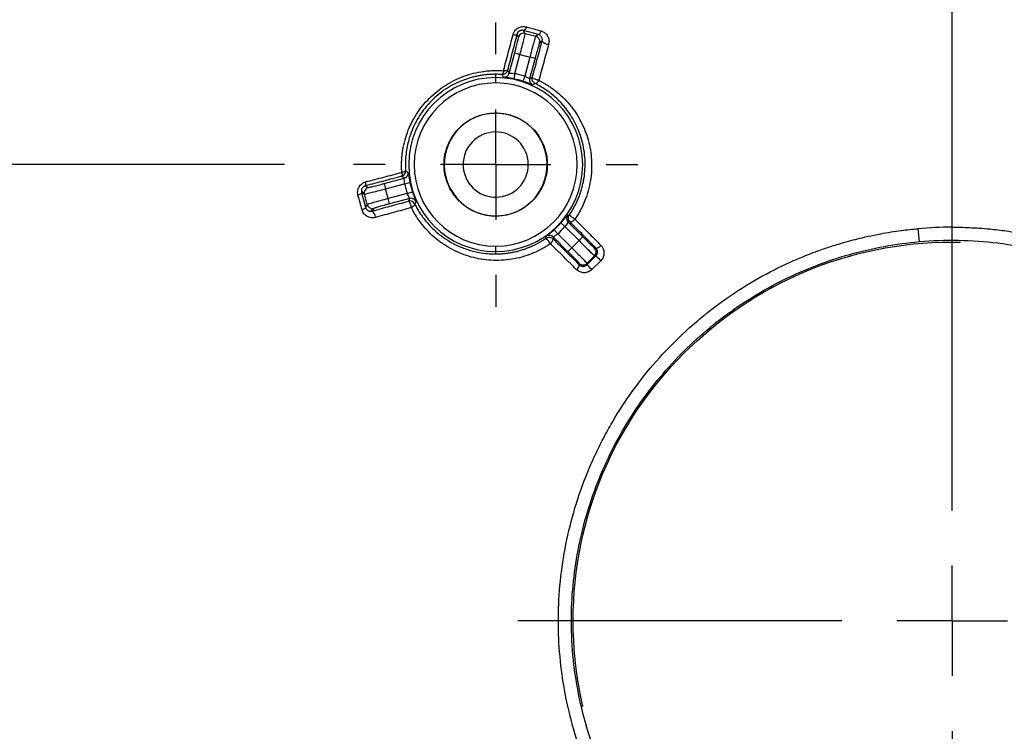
# Model space of a CAD drawing. Header units: millimetres. Extents: x 6 to 1356, y 6 to 1007.
# Tile 8 of 21: x 462 to 553, y 681 to 746. Entities that reach past the tile are written whole.
import ezdxf

# ---------------------------------------------------------------- set-up
doc = ezdxf.new("R2010")
doc.units = ezdxf.units.MM
doc.header["$LTSCALE"] = 5
doc.linetypes.add('CENTERX2', pattern=[20.32, 12.7, -2.54, 2.54, -2.54])
doc.layers.add('CENTER', color=40, linetype='CENTERX2')
doc.layers.add('DIMENSIONS', color=140, linetype='Continuous', lineweight=25)
doc.styles.add('SLDTEXTSTYLE0', font='TXT', dxfattribs={"width": 0.7})
doc.dimstyles.new('SLDDIMSTYLE2', dxfattribs={"dimtxt": 10.790039, "dimasz": 16.51, "dimexe": 0, "dimexo": 0.0625, "dimgap": 2.69751, "dimtad": 0, "dimtih": 1, "dimtoh": 1, "dimlfac": 0.5, "dimrnd": 1e-09, "dimzin": 12, "dimdsep": 46, "dimtxsty": 'SLDTEXTSTYLE0', "dimsah": 1, "dimcen": 0.09, "dimadec": 0, "dimazin": 3, "dimtfac": 1, "dimtofl": 0, "dimtmove": 0, "dimatfit": 3, "dimfxl": 0, "dimfrac": 2, "dimtolj": 1, "dimtzin": 12, "dimarcsym": 0})
doc.dimstyles.new('SLDDIMSTYLE3', dxfattribs={"dimtxt": 10.790039, "dimasz": 16.51, "dimexe": 0, "dimexo": 0.0625, "dimgap": 2.69751, "dimtad": 0, "dimtih": 1, "dimtoh": 1, "dimlfac": 0.5, "dimrnd": 1e-09, "dimzin": 12, "dimdsep": 46, "dimtxsty": 'SLDTEXTSTYLE0', "dimsah": 1, "dimcen": 0, "dimadec": 0, "dimazin": 3, "dimtfac": 1, "dimtofl": 0, "dimtmove": 0, "dimatfit": 3, "dimfxl": 0, "dimfrac": 2, "dimtolj": 1, "dimtzin": 12, "dimarcsym": 0})
doc.dimstyles.new('SLDDIMSTYLE4', dxfattribs={"dimtxt": 10.790039, "dimasz": 16.51, "dimexe": 0, "dimexo": 0.0625, "dimgap": 2.69751, "dimtad": 0, "dimtih": 1, "dimtoh": 1, "dimlfac": 0.5, "dimrnd": 1e-09, "dimzin": 4, "dimdsep": 46, "dimtxsty": 'SLDTEXTSTYLE0', "dimsah": 1, "dimcen": 0.09, "dimadec": 0, "dimazin": 1, "dimtfac": 1, "dimtofl": 0, "dimtmove": 0, "dimatfit": 3, "dimfxl": 0, "dimfrac": 2, "dimtolj": 1, "dimtzin": 12, "dimarcsym": 0})
doc.dimstyles.new('SLDDIMSTYLE5', dxfattribs={"dimtxt": 10.790039, "dimasz": 16.51, "dimexe": 0, "dimexo": 0.0625, "dimgap": 2.69751, "dimtad": 0, "dimtih": 1, "dimtoh": 1, "dimlfac": 0.5, "dimrnd": 1e-09, "dimzin": 12, "dimdsep": 46, "dimtxsty": 'SLDTEXTSTYLE0', "dimsah": 1, "dimcen": 0, "dimadec": 0, "dimazin": 3, "dimtfac": 1, "dimtofl": 0, "dimtmove": 0, "dimatfit": 3, "dimfxl": 0, "dimfrac": 2, "dimtolj": 1, "dimtzin": 12, "dimarcsym": 0})
doc.dimstyles.new('SLDDIMSTYLE6', dxfattribs={"dimtxt": 10.790039, "dimasz": 16.51, "dimexe": 0, "dimexo": 0.0625, "dimgap": 2.69751, "dimtad": 0, "dimtih": 1, "dimtoh": 1, "dimlfac": 0.5, "dimrnd": 1e-09, "dimzin": 4, "dimdsep": 46, "dimtxsty": 'SLDTEXTSTYLE0', "dimsah": 1, "dimcen": 0.09, "dimadec": 0, "dimazin": 1, "dimtfac": 1, "dimtmove": 0, "dimatfit": 0, "dimfxl": 0, "dimfrac": 2, "dimtolj": 1, "dimtzin": 12, "dimarcsym": 0})

# ---------------------------------------------------------------- blocks, each defined once
blk = doc.blocks.new('_D_5')
at = {"layer": 'DIMENSIONS'}
for p, q in [((745.151, 684.715), (745.151, 428.19)), ((548.151, 644.765), (548.151, 428.19)), ((548.151, 444.065), (612.12, 444.065)), ((626.74, 444.065), (623.117, 444.065)), ((623.117, 444.065), (623.117, 426.916)), ((658.804, 444.065), (662.427, 444.065)), ((662.427, 444.065), (662.427, 426.916)), ((745.151, 444.065), (673.424, 444.065)), ((623.117, 426.916), (626.74, 426.916)), ((662.427, 426.916), (658.804, 426.916))]:
    blk.add_line(p, q, dxfattribs=at)
for points in [[(548.151, 444.065), (564.661, 441.525), (564.661, 446.605)], [(745.151, 444.065), (728.641, 446.605), (728.641, 441.525)]]:
    blk.add_solid(points, dxfattribs=at)
at = {"layer": 'DIMENSIONS', "char_height": 10.5833, "attachment_point": 1, "style": 'SLDTEXTSTYLE0'}
for s, insert in [('98.5', (626.74, 460.123)), ('3.88', (626.74, 440.558))]:
    blk.add_mtext(s, dxfattribs=dict(at, insert=insert))
blk = doc.blocks.new('_D_6')
at = {"layer": 'DIMENSIONS'}
for p, q in [((581.832, 700.089), (753.383, 746.056)), ((753.383, 746.056), (785.133, 746.056)), ((793.279, 746.056), (789.655, 746.056)), ((789.655, 746.056), (789.655, 728.907)), ((825.342, 746.056), (828.966, 746.056)), ((828.966, 746.056), (828.966, 728.907)), ((789.655, 728.907), (793.279, 728.907)), ((828.966, 728.907), (825.342, 728.907))]:
    blk.add_line(p, q, dxfattribs=at)
blk.add_solid([(581.832, 700.089), (598.437, 701.909), (597.122, 706.816)], dxfattribs=at)
at = {"layer": 'DIMENSIONS', "char_height": 10.5833, "attachment_point": 1, "style": 'SLDTEXTSTYLE0'}
for s, insert in [('%%c', (785.133, 762.115)), ('34.9', (801.424, 762.115)), ('1.37', (793.279, 742.55))]:
    blk.add_mtext(s, dxfattribs=dict(at, insert=insert))
blk = doc.blocks.new('_D_7')
at = {"layer": 'DIMENSIONS'}
for p, q in [((541.801, 888.065), (136.864, 888.065)), ((152.739, 888.065), (152.739, 710.399)), ((136.707, 690.835), (133.083, 690.835)), ((133.083, 690.835), (133.083, 673.686)), ((168.77, 690.835), (172.394, 690.835)), ((172.394, 690.835), (172.394, 673.686)), ((133.083, 673.686), (136.707, 673.686)), ((172.394, 673.686), (168.77, 673.686)), ((152.739, 494.065), (152.739, 671.27)), ((541.801, 494.065), (136.864, 494.065))]:
    blk.add_line(p, q, dxfattribs=at)
for points in [[(152.739, 888.065), (150.199, 871.555), (155.279, 871.555)], [(152.739, 494.065), (155.279, 510.575), (150.199, 510.575)]]:
    blk.add_solid(points, dxfattribs=at)
at = {"layer": 'DIMENSIONS', "char_height": 10.5833, "attachment_point": 1, "style": 'SLDTEXTSTYLE0'}
for s, insert in [('197.0', (132.219, 706.893)), ('7.76', (136.707, 687.329))]:
    blk.add_mtext(s, dxfattribs=dict(at, insert=insert))
blk = doc.blocks.new('_D_9')
at = {"layer": 'DIMENSIONS'}
for p, q in [((486.712, 733.065), (290.764, 733.065)), ((306.639, 733.065), (306.639, 710.399)), ((290.607, 690.835), (286.984, 690.835)), ((286.984, 690.835), (286.984, 673.686)), ((322.671, 690.835), (326.294, 690.835)), ((326.294, 690.835), (326.294, 673.686)), ((286.984, 673.686), (290.607, 673.686)), ((326.294, 673.686), (322.671, 673.686)), ((306.639, 649.065), (306.639, 671.27)), ((487.212, 649.065), (290.764, 649.065))]:
    blk.add_line(p, q, dxfattribs=at)
for points in [[(306.639, 733.065), (304.099, 716.555), (309.179, 716.555)], [(306.639, 649.065), (309.179, 665.575), (304.099, 665.575)]]:
    blk.add_solid(points, dxfattribs=at)
at = {"layer": 'DIMENSIONS', "char_height": 10.5833, "attachment_point": 1, "style": 'SLDTEXTSTYLE0'}
for s, insert in [('42.0', (290.607, 706.893)), ('1.65', (290.607, 687.329))]:
    blk.add_mtext(s, dxfattribs=dict(at, insert=insert))
blk = doc.blocks.new('_D_12')
at = {"layer": 'DIMENSIONS'}
for p, q in [((239.615, 870.392), (235.992, 870.392)), ((235.992, 870.392), (235.992, 853.244)), ((271.679, 870.392), (275.302, 870.392)), ((275.302, 870.392), (275.302, 853.244)), ((316.795, 854.723), (289.014, 854.723)), ((377.756, 830.599), (316.795, 854.723)), ((235.992, 853.244), (239.615, 853.244)), ((275.302, 853.244), (271.679, 853.244))]:
    blk.add_line(p, q, dxfattribs=at)
blk.add_arc((730.351, 691.065), 379.2, 156.01227, 165.88267, dxfattribs=at)
blk.add_solid([(377.756, 830.599), (363.339, 839.036), (361.47, 834.312)], dxfattribs=at)
at = {"layer": 'DIMENSIONS', "char_height": 10.5833, "attachment_point": 1, "style": 'SLDTEXTSTYLE0'}
for s, insert in [('R189.6', (230.218, 886.451)), ('7.46', (239.615, 866.886)), ('TYP.', (240.135, 847.322))]:
    blk.add_mtext(s, dxfattribs=dict(at, insert=insert))
blk = doc.blocks.new('_D_14')
at = {"layer": 'DIMENSIONS'}
for p, q in [((506.151, 752.503), (506.151, 946.022)), ((590.151, 744.165), (590.151, 946.022)), ((506.151, 930.147), (474.401, 930.147)), ((526.408, 930.147), (522.785, 930.147)), ((522.785, 930.147), (522.785, 912.998)), ((558.472, 930.147), (562.095, 930.147)), ((562.095, 930.147), (562.095, 912.998)), ((590.151, 930.147), (621.901, 930.147)), ((522.785, 912.998), (526.408, 912.998)), ((562.095, 912.998), (558.472, 912.998))]:
    blk.add_line(p, q, dxfattribs=at)
for points in [[(506.151, 930.147), (489.641, 932.687), (489.641, 927.607)], [(590.151, 930.147), (606.661, 927.607), (606.661, 932.687)]]:
    blk.add_solid(points, dxfattribs=at)
at = {"layer": 'DIMENSIONS', "char_height": 10.5833, "attachment_point": 1, "style": 'SLDTEXTSTYLE0'}
for s, insert in [('42.0', (526.408, 946.205)), ('1.65', (526.408, 926.64))]:
    blk.add_mtext(s, dxfattribs=dict(at, insert=insert))
blk = doc.blocks.new('SW_CENTERMARKSYMBOL_0')
at = {"layer": 'CENTER', "color": 0}
for p, q in [((0, 10.16), (0, 39.949)), ((0, 0), (0, 5.08)), ((-10.16, 0), (-39.949, 0)), ((0, 0), (-5.08, 0)), ((0, 0), (0, -5.08)), ((0, 0), (5.08, 0)), ((10.16, 0), (39.949, 0)), ((0, -10.16), (0, -39.949))]:
    blk.add_line(p, q, dxfattribs=at)
blk = doc.blocks.new('SW_CENTERMARKSYMBOL_5')
at = {"layer": 'CENTER', "color": 0}
for p, q in [((0, 10.16), (0, 13.089)), ((0, 0), (0, 5.08)), ((-10.16, 0), (-13.089, 0)), ((0, 0), (-5.08, 0)), ((0, 0), (0, -5.08)), ((0, 0), (5.08, 0)), ((10.16, 0), (13.089, 0)), ((0, -10.16), (0, -13.089))]:
    blk.add_line(p, q, dxfattribs=at)

msp = doc.modelspace()

# ---------------------------------------------------------------- linework, layer by layer
for p, q in [((508.264, 744.791), (508.11, 745.057)), ((510.085, 745.035), (508.723, 745.409)), ((508.876, 745.145), (508.723, 745.409)), ((508.876, 745.145), (509.831, 744.889)), ((510.085, 745.035), (509.831, 744.889)), ((510.426, 744.416), (510.184, 744.276)), ((507.403, 741.479), (507.9, 743.336)), ((507.9, 743.336), (508.383, 743.206)), ((507.911, 741.443), (508.383, 743.206)), ((508.383, 743.206), (509.288, 742.964)), ((509.288, 742.964), (508.816, 741.2)), ((509.771, 742.834), (509.288, 742.964)), ((509.771, 742.834), (509.274, 740.978)), ((506.151, 741.073), (506.151, 741.374)), ((507.232, 741.721), (507.403, 741.479)), ((507.911, 741.443), (507.808, 740.954)), ((508.816, 741.2), (508.66, 740.725)), ((506.151, 740.573), (506.151, 741.073)), ((509.274, 740.978), (509.52, 741.091)), ((506.151, 737.815), (506.151, 737.795)), ((495.88, 731.315), (497.736, 731.813)), ((495.88, 731.315), (496.009, 730.832)), ((496.009, 730.832), (497.772, 731.305)), ((497.736, 731.813), (497.494, 731.984)), ((497.772, 731.305), (498.262, 731.407)), ((493.788, 730.622), (494.054, 730.469)), ((493.807, 730.492), (494.071, 730.339)), ((493.807, 730.492), (494.18, 729.131)), ((494.327, 729.385), (494.071, 730.339)), ((494.159, 731.105), (494.424, 730.952)), ((496.252, 729.927), (496.009, 730.832)), ((498.015, 730.4), (496.252, 729.927)), ((498.015, 730.4), (498.49, 730.555)), ((494.327, 729.385), (494.18, 729.131)), ((496.381, 729.444), (496.252, 729.927)), ((498.238, 729.942), (496.381, 729.444)), ((498.124, 729.695), (498.238, 729.942)), ((494.81, 729.014), (494.669, 728.771)), ((494.939, 729.031), (494.799, 728.789)), ((506.151, 728.335), (506.151, 728.315)), ((512.527, 727.351), (512.154, 727.685)), ((512.988, 727.789), (512.812, 727.773)), ((512.812, 727.773), (514.171, 726.414)), ((511.864, 726.689), (511.53, 727.061)), ((513.155, 725.398), (511.864, 726.689)), ((512.527, 727.351), (513.818, 726.06)), ((511.442, 726.404), (511.426, 726.227)), ((512.801, 725.044), (511.442, 726.404)), ((513.818, 726.06), (513.155, 725.398)), ((514.171, 726.414), (513.818, 726.06)), ((506.151, 725.056), (506.151, 725.556)), ((506.151, 724.836), (506.151, 725.056)), ((512.801, 725.044), (513.155, 725.398)), ((515.25, 725.372), (515.38, 725.372)), ((513.844, 723.835), (513.844, 723.966)), ((514.551, 723.966), (515.25, 724.665)), ((514.551, 723.843), (515.373, 724.665)), ((514.551, 723.843), (514.551, 723.966)), ((515.822, 724.214), (515.002, 723.394)), ((515.25, 724.665), (515.373, 724.665)), ((514.197, 723.694), (514.197, 723.819))]:
    msp.add_line(p, q)
at = {"flags": 128}
for points in [[(508.971, 745.736), (508.942, 745.663), (508.911, 745.597), (508.879, 745.538), (508.846, 745.489), (508.813, 745.45), (508.781, 745.424), (508.751, 745.41), (508.723, 745.409)], [(510.085, 745.035), (510.111, 745.037), (510.141, 745.051), (510.172, 745.077), (510.205, 745.116), (510.237, 745.165), (510.269, 745.224), (510.3, 745.291), (510.328, 745.364)], [(493.807, 730.492), (493.806, 730.465), (493.792, 730.435), (493.765, 730.403), (493.727, 730.37), (493.677, 730.336), (493.619, 730.304), (493.552, 730.273), (493.479, 730.245)], [(498.396, 729.098), (498.468, 729.142), (498.535, 729.188), (498.592, 729.235), (498.64, 729.281), (498.675, 729.325), (498.698, 729.365), (498.707, 729.401), (498.703, 729.432)], [(494.18, 729.131), (494.179, 729.104), (494.165, 729.075), (494.138, 729.043), (494.099, 729.011), (494.05, 728.978), (493.991, 728.946), (493.924, 728.915), (493.851, 728.887)]]:
    msp.add_lwpolyline(points, dxfattribs=at)
for centre, radius, start, end in [((507.904, 745.421), 0.418, 248.1522, 299.53419), ((508.747, 744.661), 0.5, 75.02044, 164.97956), ((509.701, 744.406), 0.5, 345.02044, 74.97956), ((511.052, 744.973), 0.838, 221.66267, 267.90665), ((506.92, 741.609), 0.5, 264.87261, 344.98346), ((506.151, 733.065), 8.561, 71.86278, 78.13722), ((506.151, 733.065), 8.009, 90, 270), ((506.151, 733.065), 7.509, 90, 270), ((506.151, 733.065), 8.009, 270, 90), ((506.151, 733.065), 7.509, 270, 90), ((506.151, 733.065), 8.061, 71.86278, 78.13722), ((509.757, 740.848), 0.5, 165.01654, 245.12742), ((506.151, 733.065), 4.73, 355.0184, 175.0184), ((506.151, 733.065), 3, 355.0184, 175.0184), ((506.151, 733.065), 4.73, 175.0184, 355.0184), ((506.151, 733.065), 3, 175.0184, 355.0184), ((497.607, 732.296), 0.5, 285.01654, 5.12742), ((493.795, 731.311), 0.418, 330.46577, 21.84778), ((506.151, 733.065), 8.061, 191.86278, 198.13722), ((494.554, 730.469), 0.5, 105.02088, 179.98481), ((494.554, 730.469), 0.5, 179.98461, 194.98226), ((494.81, 729.514), 0.5, 195.02088, 269.98481), ((498.253, 729.212), 0.5, 26.01836, 104.98385), ((497.506, 729.054), 0.891, 2.86294, 46.07467), ((498.367, 729.459), 0.5, 24.8726, 104.98346), ((494.243, 728.164), 0.838, 2.09337, 48.33735), ((494.81, 729.514), 0.5, 269.98461, 284.98226), ((506.151, 733.065), 8.061, 311.86278, 318.13722), ((513.166, 728.127), 0.5, 144.87259, 224.98346), ((506.151, 733.065), 8.561, 311.86278, 318.13722), ((568.844, 728.924), 23.902, 184.23037, 187.10474), ((508.773, 724.352), 2.795, 30.5183, 43.80096), ((511.089, 726.05), 0.5, 45.01654, 125.12742), ((510.871, 726.232), 0.555, 303.92138, 359.52625), ((514.896, 725.018), 0.5, 315.02044, 44.97956), ((515.351, 725.949), 0.578, 272.84665, 325.78529), ((514.197, 724.319), 0.5, 225.01956, 270.00151), ((514.197, 724.319), 0.5, 269.99849, 314.98044), ((558.956, 767.608), 61.185, 224.57642, 225.17233), ((513.266, 723.864), 0.578, 304.21471, 357.15334), ((471.607, 680.259), 61.185, 44.82767, 45.42358)]:
    msp.add_arc(centre, radius, start, end)
for points, knots in [([(548.151, 727.299), (548.151, 748.917), (548.151, 783.908), (548.151, 825.401), (548.151, 860.846), (548.151, 872.86), (548.151, 873.936)], [0.0245819, 0.0245819, 0.0245819, 0.0245819, 0.2630328, 0.4296994, 0.5963661, 0.9051176, 0.9051176, 0.9051176, 0.9051176]), ([(507.748, 745.032), (507.761, 745.074), (507.786, 745.157), (507.844, 745.275), (507.929, 745.403), (508.05, 745.533), (508.214, 745.648), (508.396, 745.729), (508.588, 745.771), (508.784, 745.777), (508.908, 745.75), (508.971, 745.736)], [0, 0, 0, 0, 0.084473, 0.167389, 0.250304, 0.375081, 0.499879, 0.623852, 0.749707, 0.873708, 1, 1, 1, 1]), ([(508.971, 745.736), (509.198, 745.674), (509.65, 745.55), (510.103, 745.426), (510.328, 745.364)], [0, 0, 0, 0, 0.502433, 1, 1, 1, 1]), ([(506.872, 741.705), (507.017, 742.257), (507.31, 743.368), (507.602, 744.475), (507.748, 745.032)], [0, 0, 0, 0, 0.496895, 1, 1, 1, 1]), ([(508.11, 745.057), (507.964, 744.502), (507.672, 743.392), (507.379, 742.279), (507.232, 741.721)], [0, 0, 0, 0, 0.499513, 1, 1, 1, 1]), ([(507.9, 743.336), (507.912, 743.381), (507.936, 743.471), (507.972, 743.605), (508.007, 743.736), (508.053, 743.914), (508.109, 744.13), (508.167, 744.359), (508.214, 744.549), (508.245, 744.684), (508.263, 744.771), (508.263, 744.784), (508.264, 744.791)], [0, 0, 0, 0, 0.060208, 0.119995, 0.179888, 0.240411, 0.369822, 0.500098, 0.629482, 0.759801, 0.879656, 1, 1, 1, 1]), ([(508.723, 745.409), (508.691, 745.416), (508.628, 745.43), (508.529, 745.427), (508.437, 745.407), (508.32, 745.357), (508.18, 745.242), (508.134, 745.121), (508.11, 745.057)], [0, 0, 0, 0, 0.1431993, 0.273497, 0.3924448, 0.5020778, 0.7379912, 1, 1, 1, 1]), ([(508.383, 743.206), (508.518, 743.708), (508.648, 744.204), (508.83, 744.92), (508.88, 745.134), (508.876, 745.145)], [0, 0, 0, 0, 0.5, 0.5, 1, 1, 1, 1]), ([(509.831, 744.889), (509.822, 744.882), (509.759, 744.671), (509.558, 743.96), (509.423, 743.465), (509.288, 742.964)], [0, 0, 0, 0, 0.5, 0.5, 1, 1, 1, 1]), ([(510.426, 744.416), (510.432, 744.442), (510.445, 744.5), (510.446, 744.593), (510.428, 744.699), (510.378, 744.818), (510.293, 744.925), (510.187, 745), (510.115, 745.025), (510.085, 745.035)], [0, 0, 0, 0, 0.0942045, 0.2088053, 0.3440935, 0.5002383, 0.7140273, 0.8805719, 1, 1, 1, 1]), ([(510.328, 745.364), (510.37, 745.351), (510.454, 745.325), (510.57, 745.264), (510.695, 745.179), (510.821, 745.059), (510.931, 744.901), (511.011, 744.724), (511.054, 744.532), (511.063, 744.333), (511.035, 744.201), (511.021, 744.136)], [0, 0, 0, 0, 0.0830145, 0.1660875, 0.2505744, 0.3754182, 0.500129, 0.6251408, 0.7497343, 0.8759598, 1, 1, 1, 1]), ([(509.52, 741.091), (509.671, 741.647), (509.974, 742.757), (510.275, 743.864), (510.426, 744.416)], [0, 0, 0, 0, 0.5006654, 1, 1, 1, 1]), ([(510.184, 744.276), (510.183, 744.275), (510.18, 744.271), (510.172, 744.25), (510.161, 744.217), (510.141, 744.155), (510.107, 744.042), (510.052, 743.855), (509.988, 743.627), (509.917, 743.373), (509.844, 743.105), (509.795, 742.925), (509.771, 742.834)], [0, 0, 0, 0, 0.060217, 0.120013, 0.179914, 0.240444, 0.369866, 0.500147, 0.629527, 0.759834, 0.879674, 1, 1, 1, 1]), ([(511.021, 744.136), (510.87, 743.58), (510.569, 742.477), (510.267, 741.37), (510.117, 740.82)], [0, 0, 0, 0, 0.503196, 1, 1, 1, 1]), ([(497.51, 732.344), (497.503, 732.466), (497.488, 732.711), (497.485, 733.08), (497.497, 733.448), (497.524, 733.816), (497.589, 734.37), (497.731, 735.103), (498.1, 736.302), (498.803, 737.729), (500.006, 739.218), (501.495, 740.417), (502.915, 741.116), (504.111, 741.484), (504.925, 741.642), (505.642, 741.715), (506.258, 741.738), (506.667, 741.716), (506.872, 741.705)], [0, 0, 0, 0, 0.025181, 0.050251, 0.075246, 0.100204, 0.125163, 0.187981, 0.250366, 0.376005, 0.500619, 0.624605, 0.749686, 0.811929, 0.874668, 0.916308, 0.958027, 1, 1, 1, 1]), ([(506.151, 741.374), (506.02, 741.373), (505.761, 741.37), (505.375, 741.344), (504.994, 741.301), (504.619, 741.241), (504.252, 741.166), (503.893, 741.074), (503.542, 740.968), (503.2, 740.848), (502.445, 740.545), (501.33, 739.927), (500.023, 738.789), (498.976, 737.406), (498.395, 736.163), (498.102, 735.197), (497.96, 734.554), (497.87, 733.886), (497.83, 733.197), (497.852, 732.735), (497.864, 732.5)], [0, 0, 0, 0, 0.029377, 0.05834, 0.086893, 0.115041, 0.142789, 0.170142, 0.197106, 0.223686, 0.249888, 0.375753, 0.499126, 0.622662, 0.749386, 0.796636, 0.845294, 0.895391, 0.946952, 1, 1, 1, 1]), ([(507.232, 741.721), (507.204, 741.619), (507.137, 741.513), (506.942, 741.374), (506.82, 741.345), (506.715, 741.352)], [0, 0, 0, 0, 0.5, 0.5, 1, 1, 1, 1]), ([(506.872, 741.705), (506.866, 741.675), (506.855, 741.611), (506.833, 741.523), (506.808, 741.456), (506.783, 741.406), (506.758, 741.371), (506.734, 741.354), (506.72, 741.352), (506.715, 741.352)], [0, 0, 0, 0, 0.152508, 0.318968, 0.499827, 0.613376, 0.756472, 0.915363, 1, 1, 1, 1]), ([(507.232, 741.721), (507.229, 741.716), (507.223, 741.706), (507.193, 741.69), (507.127, 741.679), (507.031, 741.683), (506.943, 741.693), (506.897, 741.701), (506.872, 741.705)], [0, 0, 0, 0, 0.109552, 0.244286, 0.5, 0.755713, 0.867228, 1, 1, 1, 1]), ([(507.403, 741.479), (507.405, 741.478), (507.408, 741.477), (507.436, 741.476), (507.484, 741.475), (507.585, 741.473), (507.738, 741.464), (507.866, 741.448), (507.911, 741.443)], [0, 0, 0, 0, 0.108863, 0.228562, 0.359431, 0.501722, 0.828678, 1, 1, 1, 1]), ([(508.816, 741.2), (508.839, 741.191), (508.902, 741.164), (509.018, 741.111), (509.151, 741.044), (509.252, 740.986), (509.267, 740.98), (509.274, 740.978)], [0, 0, 0, 0, 0.096811, 0.263982, 0.501066, 0.772484, 1, 1, 1, 1]), ([(507.808, 740.954), (507.767, 740.962), (507.686, 740.979), (507.565, 741.002), (507.429, 741.026), (507.283, 741.049), (507.142, 741.07), (507.027, 741.086), (506.943, 741.098), (506.887, 741.106), (506.879, 741.109), (506.875, 741.11)], [0, 0, 0, 0, 0.082201, 0.164972, 0.24997, 0.375343, 0.499627, 0.623071, 0.748595, 0.874551, 1, 1, 1, 1]), ([(509.546, 740.395), (509.544, 740.395), (509.54, 740.395), (509.516, 740.404), (509.473, 740.421), (509.402, 740.45), (509.295, 740.493), (509.163, 740.545), (509.009, 740.604), (508.839, 740.666), (508.719, 740.705), (508.66, 740.725)], [0, 0, 0, 0, 0.0836332, 0.1668625, 0.2509377, 0.3763122, 0.5001158, 0.6245942, 0.7496369, 0.875901, 1, 1, 1, 1]), ([(509.784, 740.513), (509.689, 740.559), (509.598, 740.646), (509.498, 740.864), (509.493, 740.989), (509.52, 741.091)], [0, 0, 0, 0, 0.5, 0.5, 1, 1, 1, 1]), ([(510.117, 740.82), (510.094, 740.825), (510.048, 740.834), (509.977, 740.853), (509.889, 740.877), (509.791, 740.91), (509.659, 740.966), (509.564, 741.02), (509.528, 741.061), (509.519, 741.079), (509.52, 741.087), (509.52, 741.091)], [0, 0, 0, 0, 0.078814, 0.157697, 0.236545, 0.378306, 0.501037, 0.763561, 0.886486, 0.944381, 1, 1, 1, 1]), ([(509.784, 740.513), (509.795, 740.51), (509.82, 740.504), (509.871, 740.524), (509.921, 740.562), (509.976, 740.615), (510.025, 740.675), (510.077, 740.75), (510.105, 740.798), (510.117, 740.82)], [0, 0, 0, 0, 0.145052, 0.311346, 0.499816, 0.579525, 0.757695, 0.89161, 1, 1, 1, 1]), ([(512.929, 728.425), (513.002, 728.535), (513.149, 728.755), (513.349, 729.1), (513.535, 729.455), (513.704, 729.821), (513.856, 730.198), (513.99, 730.583), (514.106, 730.978), (514.202, 731.38), (514.359, 732.219), (514.432, 733.56), (514.146, 735.318), (513.603, 736.683), (513.016, 737.68), (512.587, 738.261), (512.006, 738.925), (511.423, 739.467), (510.742, 739.963), (510.252, 740.27), (509.932, 740.436), (509.784, 740.513)], [0, 0, 0, 0, 0.026808, 0.053824, 0.081056, 0.108515, 0.136207, 0.164142, 0.192326, 0.220768, 0.249476, 0.369068, 0.499342, 0.624309, 0.68251, 0.749607, 0.780855, 0.874468, 0.921967, 0.963813, 1, 1, 1, 1]), ([(510.117, 740.82), (510.228, 740.763), (510.448, 740.651), (510.768, 740.465), (511.078, 740.269), (511.378, 740.06), (511.815, 739.728), (512.363, 739.245), (512.982, 738.572), (513.528, 737.839), (514.151, 736.786), (514.723, 735.347), (514.982, 733.796), (514.985, 732.535), (514.885, 731.588), (514.682, 730.654), (514.408, 729.84), (514.104, 729.152), (513.8, 728.577), (513.563, 728.215), (513.444, 728.034)], [0, 0, 0, 0, 0.025345, 0.050526, 0.075583, 0.100558, 0.125487, 0.188188, 0.24994, 0.312961, 0.374843, 0.499533, 0.624921, 0.687623, 0.74957, 0.812295, 0.874557, 0.91653, 0.958225, 1, 1, 1, 1]), ([(506.151, 728.315), (506.051, 728.316), (505.851, 728.32), (505.554, 728.349), (505.26, 728.395), (504.97, 728.46), (504.683, 728.543), (504.192, 728.721), (503.524, 729.065), (502.77, 729.683), (502.151, 730.437), (501.716, 731.282), (501.456, 732.169), (501.373, 733.064), (501.456, 733.96), (501.715, 734.846), (502.151, 735.691), (502.769, 736.446), (503.523, 737.064), (504.28, 737.454), (504.966, 737.677), (505.553, 737.794), (505.951, 737.808), (506.151, 737.815)], [0, 0, 0, 0, 0.020137, 0.040122, 0.060033, 0.079952, 0.099958, 0.12013, 0.185045, 0.250093, 0.315002, 0.380055, 0.43997, 0.500028, 0.559948, 0.620001, 0.684916, 0.749964, 0.814873, 0.879926, 0.920025, 0.959835, 1, 1, 1, 1]), ([(506.151, 737.815), (506.251, 737.813), (506.45, 737.809), (506.747, 737.78), (507.041, 737.734), (507.331, 737.669), (507.618, 737.586), (508.109, 737.409), (508.778, 737.064), (509.532, 736.447), (510.15, 735.692), (510.585, 734.848), (510.846, 733.961), (510.928, 733.065), (510.846, 732.169), (510.586, 731.283), (510.15, 730.438), (509.533, 729.684), (508.778, 729.065), (508.022, 728.675), (507.336, 728.452), (506.748, 728.336), (506.35, 728.322), (506.151, 728.315)], [0, 0, 0, 0, 0.020137, 0.040122, 0.060033, 0.079952, 0.099958, 0.12013, 0.185045, 0.250093, 0.315002, 0.380055, 0.43997, 0.500028, 0.559948, 0.620001, 0.684916, 0.749964, 0.814873, 0.879926, 0.920025, 0.959835, 1, 1, 1, 1]), ([(494.183, 731.467), (494.74, 731.614), (495.847, 731.905), (496.958, 732.198), (497.51, 732.344)], [0, 0, 0, 0, 0.503105, 1, 1, 1, 1]), ([(497.494, 731.984), (497.523, 731.993), (497.577, 732.01), (497.646, 732.051), (497.7, 732.094), (497.741, 732.136), (497.799, 732.209), (497.844, 732.305), (497.861, 732.398), (497.864, 732.44), (497.865, 732.457), (497.865, 732.472), (497.865, 732.485), (497.864, 732.495), (497.864, 732.5)], [0, 0, 0, 0, 0.131574, 0.247426, 0.347543, 0.431913, 0.500527, 0.757309, 0.881298, 0.911533, 0.941406, 0.958308, 0.975083, 1, 1, 1, 1]), ([(497.51, 732.344), (497.514, 732.319), (497.523, 732.271), (497.53, 732.205), (497.534, 732.145), (497.534, 732.077), (497.524, 732.009), (497.504, 731.992), (497.494, 731.984)], [0, 0, 0, 0, 0.128061, 0.253756, 0.377747, 0.500748, 0.744466, 1, 1, 1, 1]), ([(497.864, 732.5), (497.863, 732.497), (497.863, 732.49), (497.857, 732.475), (497.836, 732.448), (497.778, 732.413), (497.667, 732.373), (497.568, 732.355), (497.51, 732.344)], [0, 0, 0, 0, 0.059237, 0.119795, 0.24419, 0.500517, 0.7049, 1, 1, 1, 1]), ([(498.105, 732.34), (498.106, 732.338), (498.108, 732.334), (498.112, 732.309), (498.119, 732.263), (498.129, 732.188), (498.145, 732.074), (498.166, 731.933), (498.192, 731.77), (498.224, 731.592), (498.249, 731.469), (498.262, 731.407)], [0, 0, 0, 0, 0.083633, 0.166863, 0.250938, 0.376312, 0.500116, 0.624594, 0.749637, 0.875901, 1, 1, 1, 1]), ([(493.479, 730.245), (493.469, 730.286), (493.45, 730.369), (493.441, 730.497), (493.449, 730.647), (493.486, 730.818), (493.566, 731), (493.681, 731.163), (493.829, 731.298), (493.997, 731.407), (494.121, 731.447), (494.183, 731.467)], [0, 0, 0, 0, 0.08456, 0.167554, 0.250366, 0.375787, 0.500035, 0.622974, 0.748934, 0.874669, 1, 1, 1, 1]), ([(497.494, 731.984), (496.937, 731.837), (495.823, 731.543), (494.713, 731.251), (494.159, 731.105)], [0, 0, 0, 0, 0.500487, 1, 1, 1, 1]), ([(494.424, 730.952), (494.426, 730.951), (494.431, 730.951), (494.453, 730.954), (494.487, 730.961), (494.551, 730.975), (494.666, 731.002), (494.855, 731.048), (495.085, 731.106), (495.34, 731.172), (495.609, 731.243), (495.789, 731.291), (495.88, 731.315)], [0, 0, 0, 0, 0.060217, 0.120013, 0.179914, 0.240444, 0.369866, 0.500147, 0.629527, 0.759834, 0.879674, 1, 1, 1, 1]), ([(497.772, 731.305), (497.769, 731.33), (497.76, 731.398), (497.749, 731.524), (497.74, 731.673), (497.74, 731.789), (497.737, 731.805), (497.736, 731.813)], [0, 0, 0, 0, 0.096811, 0.263982, 0.501066, 0.772484, 1, 1, 1, 1]), ([(494.159, 731.105), (494.132, 731.097), (494.08, 731.081), (494.007, 731.04), (493.942, 730.989), (493.87, 730.909), (493.8, 730.781), (493.792, 730.677), (493.788, 730.622)], [0, 0, 0, 0, 0.1363633, 0.2640915, 0.3849992, 0.501221, 0.7371796, 1, 1, 1, 1]), ([(493.788, 730.622), (493.789, 730.601), (493.791, 730.555), (493.801, 730.514), (493.807, 730.492)], [0, 0, 0, 0, 0.479679, 1, 1, 1, 1]), ([(494.071, 730.339), (494.081, 730.335), (494.295, 730.386), (495.011, 730.568), (495.508, 730.698), (496.009, 730.832)], [0, 0, 0, 0, 0.5, 0.5, 1, 1, 1, 1]), ([(498.238, 729.942), (498.237, 729.944), (498.237, 729.948), (498.224, 729.972), (498.2, 730.014), (498.151, 730.103), (498.083, 730.239), (498.032, 730.359), (498.015, 730.4)], [0, 0, 0, 0, 0.1088631, 0.228562, 0.3594306, 0.5017215, 0.8286778, 1, 1, 1, 1]), ([(498.49, 730.555), (498.503, 730.516), (498.529, 730.437), (498.57, 730.321), (498.617, 730.191), (498.67, 730.053), (498.722, 729.92), (498.766, 729.813), (498.798, 729.735), (498.818, 729.682), (498.82, 729.673), (498.821, 729.669)], [0, 0, 0, 0, 0.082201, 0.164972, 0.24997, 0.375343, 0.499627, 0.623071, 0.748595, 0.874551, 1, 1, 1, 1]), ([(493.851, 728.887), (493.79, 729.112), (493.665, 729.565), (493.542, 730.017), (493.479, 730.245)], [0, 0, 0, 0, 0.497566, 1, 1, 1, 1]), ([(496.252, 729.927), (495.75, 729.793), (495.255, 729.657), (494.544, 729.457), (494.334, 729.394), (494.327, 729.385)], [0, 0, 0, 0, 0.5, 0.5, 1, 1, 1, 1]), ([(494.799, 728.789), (495.352, 728.94), (496.458, 729.242), (497.568, 729.544), (498.124, 729.695)], [0, 0, 0, 0, 0.499335, 1, 1, 1, 1]), ([(496.381, 729.444), (496.336, 729.432), (496.246, 729.408), (496.112, 729.372), (495.981, 729.336), (495.804, 729.287), (495.589, 729.228), (495.361, 729.163), (495.173, 729.109), (495.041, 729.068), (494.956, 729.041), (494.945, 729.034), (494.939, 729.031)], [0, 0, 0, 0, 0.060208, 0.119995, 0.179888, 0.240411, 0.369822, 0.500098, 0.629482, 0.759801, 0.879656, 1, 1, 1, 1]), ([(498.703, 729.432), (498.754, 729.331), (498.865, 729.113), (499.066, 728.769), (499.315, 728.385), (499.623, 727.969), (500.146, 727.351), (500.844, 726.696), (501.796, 726.023), (502.761, 725.515), (503.743, 725.163), (504.615, 724.96), (505.388, 724.852), (505.9, 724.841), (506.151, 724.836)], [0, 0, 0, 0, 0.036847, 0.080311, 0.130384, 0.187062, 0.250335, 0.396272, 0.50017, 0.632398, 0.750832, 0.837409, 0.92045, 1, 1, 1, 1]), ([(495.08, 728.194), (495.036, 728.184), (494.949, 728.164), (494.816, 728.156), (494.663, 728.166), (494.492, 728.204), (494.315, 728.284), (494.155, 728.395), (494.022, 728.536), (493.914, 728.7), (493.872, 728.825), (493.851, 728.887)], [0, 0, 0, 0, 0.0826681, 0.1656977, 0.2505391, 0.3749298, 0.5000607, 0.6249455, 0.7504371, 0.8760722, 1, 1, 1, 1]), ([(494.18, 729.131), (494.19, 729.102), (494.212, 729.037), (494.273, 728.946), (494.376, 728.849), (494.513, 728.781), (494.624, 728.774), (494.669, 728.771)], [0, 0, 0, 0, 0.134346, 0.301127, 0.500604, 0.800045, 1, 1, 1, 1]), ([(494.669, 728.771), (494.691, 728.772), (494.734, 728.774), (494.778, 728.784), (494.799, 728.789)], [0, 0, 0, 0, 0.5201031, 1, 1, 1, 1]), ([(498.396, 729.098), (497.845, 728.948), (496.738, 728.647), (495.635, 728.346), (495.08, 728.194)], [0, 0, 0, 0, 0.496804, 1, 1, 1, 1]), ([(511.181, 725.771), (511.073, 725.699), (510.857, 725.555), (510.523, 725.358), (510.181, 725.175), (509.831, 725.008), (509.297, 724.781), (508.565, 724.534), (507.631, 724.331), (506.683, 724.23), (505.425, 724.234), (503.877, 724.49), (502.438, 725.059), (501.381, 725.684), (500.647, 726.23), (499.972, 726.851), (499.436, 727.459), (499.013, 728.033), (498.681, 728.55), (498.491, 728.915), (498.396, 729.098)], [0, 0, 0, 0, 0.025037, 0.049998, 0.07496, 0.100001, 0.125194, 0.187436, 0.25019, 0.312217, 0.375052, 0.499418, 0.624566, 0.686633, 0.749898, 0.811613, 0.874327, 0.915948, 0.957778, 1, 1, 1, 1]), ([(512.154, 727.685), (512.182, 727.716), (512.237, 727.778), (512.317, 727.871), (512.406, 727.977), (512.5, 728.092), (512.588, 728.203), (512.659, 728.295), (512.711, 728.362), (512.747, 728.406), (512.753, 728.412), (512.756, 728.414)], [0, 0, 0, 0, 0.082201, 0.164972, 0.2499703, 0.3753433, 0.4996271, 0.6230711, 0.7485951, 0.874551, 1, 1, 1, 1]), ([(512.812, 727.773), (512.81, 727.772), (512.807, 727.769), (512.793, 727.746), (512.768, 727.705), (512.716, 727.618), (512.631, 727.491), (512.553, 727.387), (512.527, 727.351)], [0, 0, 0, 0, 0.108863, 0.228562, 0.359431, 0.501722, 0.828678, 1, 1, 1, 1]), ([(512.988, 727.789), (512.913, 727.864), (512.855, 727.976), (512.833, 728.216), (512.869, 728.337), (512.929, 728.425)], [0, 0, 0, 0, 0.5, 0.5, 1, 1, 1, 1]), ([(513.444, 728.034), (513.425, 728.047), (513.386, 728.073), (513.326, 728.115), (513.25, 728.165), (513.166, 728.225), (513.05, 728.313), (512.946, 728.396), (512.934, 728.416), (512.929, 728.425)], [0, 0, 0, 0, 0.078845, 0.1579627, 0.2369923, 0.3753522, 0.5018841, 0.7780041, 1, 1, 1, 1]), ([(512.988, 727.789), (512.995, 727.784), (513.01, 727.775), (513.048, 727.774), (513.099, 727.787), (513.16, 727.815), (513.231, 727.857), (513.31, 727.914), (513.384, 727.977), (513.429, 728.02), (513.444, 728.034)], [0, 0, 0, 0, 0.107183, 0.224902, 0.355543, 0.500054, 0.613885, 0.759744, 0.919191, 1, 1, 1, 1]), ([(515.38, 725.372), (514.981, 725.775), (514.181, 726.583), (513.386, 727.387), (512.988, 727.789)], [0, 0, 0, 0, 0.499724, 1, 1, 1, 1]), ([(513.444, 728.034), (513.848, 727.626), (514.641, 726.824), (515.438, 726.019), (515.829, 725.624)], [0, 0, 0, 0, 0.509413, 1, 1, 1, 1]), ([(510.801, 726.459), (510.802, 726.461), (510.805, 726.464), (510.824, 726.481), (510.86, 726.509), (510.92, 726.556), (511.012, 726.627), (511.123, 726.715), (511.251, 726.82), (511.389, 726.936), (511.484, 727.02), (511.53, 727.061)], [0, 0, 0, 0, 0.083633, 0.166863, 0.250938, 0.376312, 0.500116, 0.624594, 0.749637, 0.875901, 1, 1, 1, 1]), ([(511.864, 726.689), (511.844, 726.673), (511.789, 726.632), (511.686, 726.559), (511.561, 726.477), (511.46, 726.418), (511.448, 726.408), (511.442, 726.404)], [0, 0, 0, 0, 0.096811, 0.263982, 0.501066, 0.772484, 1, 1, 1, 1]), ([(548.151, 654.83), (547.892, 654.832), (547.354, 654.835), (546.517, 654.864), (545.618, 654.916), (544.496, 655.011), (543.024, 655.183), (541.307, 655.473), (539.533, 655.864), (537.829, 656.327), (536.182, 656.862), (534.841, 657.371), (533.806, 657.798), (532.759, 658.269), (530.945, 659.154), (527.46, 661.184), (522.916, 664.78), (518.391, 670.039), (515.947, 674.307), (514.795, 676.935), (514.358, 678.002), (513.657, 679.899), (512.977, 682.25), (512.504, 684.506), (512.147, 686.773), (511.948, 688.932), (511.903, 691.238), (511.97, 693.547), (512.262, 696.416), (512.938, 699.804), (513.741, 702.482), (514.558, 704.643), (515.242, 706.236), (516.046, 707.862), (517.719, 710.88), (520.767, 715.102), (524.981, 719.066), (528.754, 721.717), (531.272, 723.148), (533.354, 724.14), (534.694, 724.701), (535.866, 725.149), (536.952, 725.521), (538.31, 725.939), (539.673, 726.294), (540.802, 726.543), (542.003, 726.776), (543.35, 726.995), (544.499, 727.11), (545.007, 727.16)], [0, 0, 0, 0, 0.0070264, 0.0145884, 0.0227174, 0.0314465, 0.0451333, 0.062921, 0.078669, 0.0943964, 0.1108099, 0.1256234, 0.1333024, 0.1411814, 0.1567468, 0.1880377, 0.2504406, 0.3129214, 0.3751605, 0.3829508, 0.3907554, 0.4064251, 0.4378065, 0.4570352, 0.4689384, 0.5000657, 0.5157427, 0.5314693, 0.5627227, 0.5938319, 0.6250802, 0.6384383, 0.6564874, 0.672081, 0.6876376, 0.7500908, 0.8123771, 0.8436013, 0.8750093, 0.8908006, 0.9061673, 0.9144005, 0.9248273, 0.9372994, 0.9529532, 0.9630091, 0.9686775, 0.9861393, 1, 1, 1, 1]), ([(548.151, 727.299), (548.408, 727.297), (548.943, 727.294), (549.777, 727.265), (550.673, 727.214), (551.795, 727.12), (553.265, 726.948), (554.976, 726.66), (556.737, 726.273), (558.964, 725.671), (560.875, 725.004), (562.476, 724.337), (563.534, 723.865), (565.349, 722.977), (568.845, 720.945), (573.386, 717.348), (577.918, 712.08), (580.363, 707.807), (581.518, 705.167), (581.952, 704.105), (582.648, 702.218), (583.328, 699.865), (583.801, 697.604), (584.076, 695.843), (584.256, 694.265), (584.365, 692.553), (584.401, 690.88), (584.329, 688.577), (584.037, 685.695), (583.357, 682.3), (582.551, 679.622), (581.737, 677.471), (581.053, 675.879), (580.245, 674.247), (578.568, 671.228), (575.512, 667.002), (571.294, 663.041), (567.518, 660.394), (565.005, 658.968), (562.919, 657.976), (561.569, 657.413), (560.392, 656.965), (559.303, 656.593), (557.945, 656.177), (556.585, 655.824), (555.464, 655.578), (554.266, 655.347), (552.922, 655.13), (551.771, 655.016), (551.264, 654.966)], [0, 0, 0, 0, 0.006985, 0.014513, 0.022615, 0.031325, 0.045057, 0.062733, 0.078352, 0.09396, 0.125273, 0.133141, 0.141006, 0.156694, 0.187912, 0.250538, 0.312743, 0.375322, 0.383104, 0.390881, 0.406433, 0.437655, 0.457181, 0.469073, 0.485976, 0.500226, 0.515594, 0.531342, 0.562701, 0.594008, 0.625134, 0.63843, 0.65637, 0.672096, 0.687797, 0.750009, 0.812601, 0.84371, 0.874906, 0.89084, 0.906339, 0.914553, 0.925001, 0.93753, 0.953083, 0.963087, 0.968656, 0.986166, 1, 1, 1, 1]), ([(506.151, 724.836), (506.283, 724.838), (506.545, 724.843), (506.937, 724.874), (507.324, 724.922), (507.706, 724.988), (508.082, 725.071), (508.451, 725.17), (508.813, 725.286), (509.166, 725.417), (509.511, 725.563), (509.846, 725.724), (510.172, 725.898), (510.487, 726.084), (510.69, 726.219), (510.791, 726.286)], [0, 0, 0, 0, 0.081537, 0.162243, 0.242133, 0.321224, 0.399533, 0.477076, 0.553872, 0.629939, 0.705295, 0.779959, 0.853951, 0.927291, 1, 1, 1, 1]), ([(510.791, 726.286), (510.878, 726.346), (510.998, 726.383), (511.237, 726.361), (511.351, 726.303), (511.426, 726.227)], [0, 0, 0, 0, 0.5, 0.5, 1, 1, 1, 1]), ([(513.591, 723.386), (513.196, 723.777), (512.391, 724.574), (511.589, 725.367), (511.181, 725.771)], [0, 0, 0, 0, 0.490587, 1, 1, 1, 1]), ([(511.426, 726.227), (511.829, 725.829), (512.633, 725.034), (513.44, 724.235), (513.844, 723.835)], [0, 0, 0, 0, 0.500276, 1, 1, 1, 1]), ([(513.114, 691.065), (513.114, 692.151), (513.167, 693.244), (513.372, 695.402), (513.525, 696.47), (513.927, 698.587), (514.177, 699.635), (514.775, 701.714), (515.125, 702.747), (516.314, 705.794), (517.285, 707.725), (518.995, 710.469), (519.608, 711.358), (520.92, 713.086), (521.624, 713.927), (523.826, 716.328), (525.425, 717.774), (528.014, 719.718), (528.909, 720.328), (530.766, 721.47), (531.722, 721.998), (534.632, 723.434), (536.643, 724.205), (540.811, 725.378), (542.977, 725.777), (545.126, 725.967)], [0, 0, 0, 0, 0.0625, 0.0625, 0.125, 0.125, 0.1875, 0.1875, 0.25, 0.25, 0.375, 0.375, 0.4375, 0.4375, 0.5, 0.5, 0.625, 0.625, 0.6875, 0.6875, 0.75, 0.75, 0.875, 0.875, 1, 1, 1, 1]), ([(513.818, 726.06), (514.185, 725.693), (514.55, 725.332), (515.079, 724.817), (515.238, 724.666), (515.25, 724.665)], [0, 0, 0, 0, 0.5, 0.5, 1, 1, 1, 1]), ([(514.171, 726.414), (514.204, 726.381), (514.27, 726.315), (514.368, 726.217), (514.465, 726.122), (514.595, 725.992), (514.755, 725.836), (514.924, 725.671), (515.065, 725.536), (515.166, 725.441), (515.232, 725.382), (515.244, 725.375), (515.25, 725.372)], [0, 0, 0, 0, 0.0602081, 0.1199949, 0.1798876, 0.2404109, 0.369822, 0.5000984, 0.6294825, 0.7598005, 0.8796564, 1, 1, 1, 1]), ([(545.126, 725.967), (546.326, 726.074), (547.528, 726.117), (549.939, 726.076), (551.152, 725.991), (554.774, 725.545), (557.123, 725.001), (560.558, 723.828), (561.691, 723.375), (563.895, 722.358), (564.964, 721.795), (567.038, 720.563), (568.043, 719.894), (569.986, 718.449), (570.928, 717.67), (573.603, 715.215), (575.197, 713.415), (577.306, 710.476), (577.964, 709.453), (579.169, 707.342), (579.713, 706.264), (580.683, 704.063), (581.112, 702.94), (581.853, 700.65), (582.168, 699.48), (582.675, 697.103), (582.866, 695.905), (583.121, 693.511), (583.186, 692.312), (583.187, 691.112)], [0, 0, 0, 0, 0.0625, 0.0625, 0.125, 0.125, 0.25, 0.25, 0.3125, 0.3125, 0.375, 0.375, 0.4375, 0.4375, 0.5, 0.5, 0.625, 0.625, 0.6875, 0.6875, 0.75, 0.75, 0.8125, 0.8125, 0.875, 0.875, 0.9375, 0.9375, 1, 1, 1, 1]), ([(513.844, 723.966), (513.843, 723.968), (513.841, 723.972), (513.827, 723.989), (513.804, 724.015), (513.76, 724.064), (513.68, 724.15), (513.545, 724.29), (513.38, 724.46), (513.195, 724.649), (512.999, 724.846), (512.867, 724.978), (512.801, 725.044)], [0, 0, 0, 0, 0.060217, 0.120013, 0.179914, 0.240444, 0.369866, 0.500147, 0.629527, 0.759834, 0.879674, 1, 1, 1, 1]), ([(514.551, 723.966), (514.549, 723.977), (514.399, 724.137), (513.883, 724.666), (513.522, 725.031), (513.155, 725.398)], [0, 0, 0, 0, 0.5, 0.5, 1, 1, 1, 1]), ([(515.373, 724.665), (515.39, 724.684), (515.426, 724.722), (515.467, 724.791), (515.499, 724.867), (515.518, 724.949), (515.525, 725.057), (515.5, 725.213), (515.425, 725.312), (515.38, 725.372)], [0, 0, 0, 0, 0.091636, 0.187022, 0.286743, 0.39131, 0.501168, 0.698671, 1, 1, 1, 1]), ([(515.829, 725.624), (515.858, 725.592), (515.916, 725.53), (515.986, 725.422), (516.052, 725.287), (516.103, 725.122), (516.122, 724.928), (516.104, 724.732), (516.046, 724.542), (515.955, 724.363), (515.866, 724.263), (515.822, 724.214)], [0, 0, 0, 0, 0.083756, 0.166911, 0.250787, 0.37614, 0.499981, 0.624367, 0.749517, 0.87558, 1, 1, 1, 1]), ([(515.002, 723.394), (514.969, 723.364), (514.905, 723.304), (514.793, 723.231), (514.653, 723.163), (514.483, 723.111), (514.288, 723.093), (514.095, 723.112), (513.91, 723.169), (513.736, 723.258), (513.64, 723.343), (513.591, 723.386)], [0, 0, 0, 0, 0.082578, 0.16547, 0.250366, 0.375647, 0.499755, 0.623113, 0.748559, 0.874378, 1, 1, 1, 1]), ([(513.844, 723.835), (513.869, 723.813), (513.918, 723.771), (513.999, 723.73), (514.074, 723.706), (514.139, 723.695), (514.179, 723.694), (514.197, 723.694)], [0, 0, 0, 0, 0.266544, 0.499787, 0.699741, 0.866447, 1, 1, 1, 1]), ([(514.197, 723.694), (514.231, 723.696), (514.298, 723.701), (514.394, 723.733), (514.48, 723.779), (514.527, 723.822), (514.551, 723.843)], [0, 0, 0, 0, 0.2708188, 0.5265409, 0.7689166, 1, 1, 1, 1]), ([(551.147, 656.159), (549.931, 656.053), (548.722, 656.011), (546.314, 656.056), (545.115, 656.142), (542.727, 656.437), (541.538, 656.647), (539.17, 657.194), (537.996, 657.53), (534.565, 658.706), (532.382, 659.713), (529.253, 661.573), (528.235, 662.251), (526.293, 663.698), (525.365, 664.467), (523.592, 666.094), (522.748, 666.953), (521.146, 668.761), (520.385, 669.715), (518.261, 672.681), (517.07, 674.773), (515.612, 678.082), (515.179, 679.218), (514.432, 681.534), (514.119, 682.707), (513.37, 686.244), (513.114, 688.637), (513.114, 691.065)], [0, 0, 0, 0, 0.0625, 0.0625, 0.125, 0.125, 0.1875, 0.1875, 0.25, 0.25, 0.375, 0.375, 0.4375, 0.4375, 0.5, 0.5, 0.5625, 0.5625, 0.625, 0.625, 0.75, 0.75, 0.8125, 0.8125, 0.875, 0.875, 1, 1, 1, 1]), ([(583.187, 691.112), (583.189, 690.034), (583.139, 688.954), (582.937, 686.791), (582.784, 685.706), (582.177, 682.496), (581.58, 680.421), (580.402, 677.396), (579.961, 676.4), (578.984, 674.447), (578.45, 673.496), (576.733, 670.739), (575.427, 669.02), (573.228, 666.621), (572.451, 665.848), (570.835, 664.385), (569.997, 663.694), (567.404, 661.749), (565.566, 660.617), (562.633, 659.171), (561.629, 658.732), (559.6, 657.957), (558.573, 657.617), (555.455, 656.743), (553.327, 656.35), (551.147, 656.159)], [0, 0, 0, 0, 0.0625, 0.0625, 0.125, 0.125, 0.25, 0.25, 0.3125, 0.3125, 0.375, 0.375, 0.5, 0.5, 0.5625, 0.5625, 0.625, 0.625, 0.75, 0.75, 0.8125, 0.8125, 0.875, 0.875, 1, 1, 1, 1])]:
    msp.add_open_spline(points, degree=3, knots=knots)
for points in [[(506.715, 741.352), (506.527, 741.365), (506.339, 741.373), (506.151, 741.374)], [(506.875, 741.11), (506.823, 741.191), (506.77, 741.272), (506.715, 741.352)], [(509.784, 740.513), (509.704, 740.474), (509.624, 740.435), (509.546, 740.395)], [(497.864, 732.5), (497.944, 732.445), (498.024, 732.392), (498.105, 732.34)], [(497.772, 731.305), (497.807, 731.152), (497.875, 730.847), (497.968, 730.549), (498.015, 730.4)], [(498.821, 729.669), (498.78, 729.591), (498.741, 729.512), (498.703, 729.432)], [(512.756, 728.414), (512.814, 728.417), (512.871, 728.421), (512.929, 728.425)], [(548.151, 727.299), (547.1, 727.299), (546.051, 727.252), (545.007, 727.16)], [(510.791, 726.286), (510.795, 726.344), (510.798, 726.401), (510.801, 726.459)]]:
    msp.add_open_spline(points, degree=3)
at = {"layer": 'CENTER'}
msp.add_circle((548.151, 691.065), 34.869, dxfattribs=at)

# ---------------------------------------------------------------- block references
for name, p in [('SW_CENTERMARKSYMBOL_5', (506.151, 733.065)), ('SW_CENTERMARKSYMBOL_0', (548.151, 691.065))]:
    msp.add_blockref(name, p, dxfattribs=at)

# ---------------------------------------------------------------- dimensions: what is measured, and where the dimension line sits
at = {"layer": 'DIMENSIONS'}
for base, p1, p2, dimstyle, picture, middle in [((590.151, 930.147), (506.151, 746.153), (590.151, 737.815), 'SLDDIMSTYLE6', '_D_14', (542.44, 930.147)), ((548.151, 444.065), (745.151, 691.065), (548.151, 651.115), 'SLDDIMSTYLE2', '_D_5', (642.772, 444.065))]:
    dim = msp.add_linear_dim(base=base, p1=p1, p2=p2, dimstyle=dimstyle, dxfattribs=at)
    dim.commit()
    dim.dimension.update_dxf_attribs({"geometry": picture, "text_midpoint": middle, "dimtype": 160})
for base, p1, p2, picture, middle in [((152.739, 494.065), (548.151, 888.065), (548.151, 494.065), '_D_7', (152.739, 690.835)), ((306.639, 733.065), (493.562, 649.065), (493.062, 733.065), '_D_9', (306.639, 690.835))]:
    dim = msp.add_linear_dim(base=base, p1=p1, p2=p2, angle=90, dimstyle='SLDDIMSTYLE4', dxfattribs=at)
    dim.commit()
    dim.dimension.update_dxf_attribs({"geometry": picture, "text_midpoint": middle, "dimtype": 160})
dim = msp.add_radius_dim(center=(730.351, 691.065), mpoint=(377.756, 830.599), text='<>\\PTYP.', dimstyle='SLDDIMSTYLE5', dxfattribs=at)
dim.commit()
dim.dimension.update_dxf_attribs({"geometry": '_D_12', "text_midpoint": (255.647, 860.299), "dimtype": 164})
dim = msp.add_diameter_dim_2p(p1=(514.47, 682.04), p2=(581.832, 700.089), dimstyle='SLDDIMSTYLE3', dxfattribs=at)
dim.commit()
dim.dimension.update_dxf_attribs({"geometry": '_D_6', "text_midpoint": (809.311, 746.056), "dimtype": 163})

doc.saveas('drawing.dxf')
